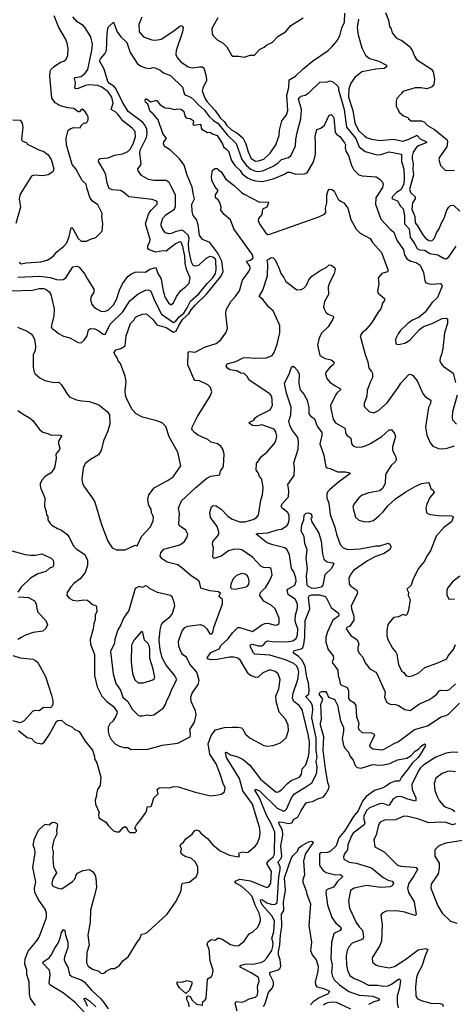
# Model space of a CAD drawing. Extents: x 1933546 to 2138868, y 524910 to 667279.
# Tile 176 of 256: x 1997231 to 2001422, y 601798 to 611280. Entities that reach past the tile are written whole.
import ezdxf

# ---------------------------------------------------------------- set-up
doc = ezdxf.new("R2010")
doc.units = 0

msp = doc.modelspace()

# ---------------------------------------------------------------- linework, layer by layer
at = {"layer": '0CON10XD'}
for points in [[(1997215, 608800.6), (1997425, 608810.8), (1997525, 608796.2), (1997585, 608776.7), (1997615.3, 608775.3), (1997650.7, 608779.3), (1997676.9, 608795), (1997745, 608898.8), (1997785, 608908), (1997805, 608897.5), (1997860.2, 608830.2), (1997885, 608780), (1997945.8, 608685), (1997946.7, 608655), (1997921.5, 608615), (1997913.8, 608586.2), (1997922.8, 608545), (1997946.1, 608515), (1997972.1, 608495), (1998015, 608473.6), (1998045, 608468.5), (1998085, 608482.7), (1998136.7, 608535), (1998165, 608585.8), (1998195.4, 608675), (1998224.3, 608735.7), (1998275, 608805.5), (1998314.3, 608835.7), (1998355, 608851.2), (1998445, 608850), (1998485, 608877.5), (1998545, 608894.2), (1998562.9, 608835), (1998596.4, 608785), (1998601.2, 608741.2), (1998616.7, 608655), (1998635, 608606), (1998665, 608554), (1998685, 608536.7), (1998695, 608536.7), (1998715.7, 608554.3), (1998744.2, 608615), (1998786.6, 608673.4), (1998835, 608710.8), (1998865, 608744), (1998876.9, 608795), (1998839.6, 608875), (1998827.8, 608935), (1998825, 609001.4), (1998805, 609095.8), (1998787.6, 609137.6), (1998775, 609139.4), (1998735, 609121.6), (1998645, 609051.2), (1998614.2, 609054.2), (1998545, 609042.9), (1998478.8, 609065), (1998468.1, 609075), (1998467.3, 609105), (1998487.8, 609142.2), (1998491.1, 609165), (1998445.2, 609315.2), (1998472.3, 609407.7), (1998495, 609442.3), (1998556.4, 609505), (1998556.4, 609525), (1998545, 609536.5), (1998508.1, 609548.1), (1998285, 609573.3), (1998236.2, 609616.2), (1998205, 609633.9), (1998122.9, 609642.9), (1998094.7, 609654.7), (1998075, 609706.7), (1998061.8, 609785), (1998041.1, 609835), (1997992.5, 609915), (1997994, 609935), (1998006.6, 609943.4), (1998085, 609951.2), (1998145, 609976.7), (1998225, 609990), (1998275, 610012.5), (1998297.5, 610032.5), (1998325.6, 610084.4), (1998348.2, 610151.8), (1998343.7, 610205), (1998317.2, 610237.2), (1998227.6, 610307.6), (1998179.3, 610370.7), (1998159.3, 610389.3), (1998112.7, 610415), (1998131.6, 610475), (1998120.6, 610535), (1998084.8, 610585), (1998025, 610630.6), (1997985, 610647.3), (1997895, 610651.9), (1997865, 610645.7), (1997795, 610616.6), (1997772.5, 610615), (1997762, 610622), (1997768.2, 610675), (1997760.6, 610715), (1997765, 610723.8), (1997825.5, 610734.5), (1997863.9, 610766.1), (1997888.4, 610801.6), (1997927.2, 610985), (1997932.5, 611045), (1997916.4, 611115), (1997862.9, 611202.9), (1997843.5, 611223.5), (1997785, 611261.1), (1997745, 611308.6)], [(1997225.6, 608945.6), (1997235, 608932), (1997245, 608928.6), (1997295, 608939.4), (1997435, 608949.1), (1997495, 608965.7), (1997530, 608985), (1997556.7, 609005), (1997591.2, 609045), (1997655, 609096.2), (1997685, 609132.5), (1997707.1, 609192.9), (1997726.7, 609275), (1997735, 609278.6), (1997745, 609270.8), (1997795, 609172.5), (1997825, 609146.7), (1997875, 609147.5), (1997915, 609167.5), (1997967, 609183), (1998027, 609243), (1998032.5, 609315), (1998022.5, 609385), (1998027.5, 609415), (1997985, 609497.5), (1997934.1, 609534.1), (1997910.3, 609560.3), (1997880.7, 609650.7), (1997872.5, 609695), (1997835, 609732.5), (1997773.6, 609843.6), (1997737.5, 609885), (1997684.1, 610074.1), (1997678.3, 610138.3), (1997700, 610215), (1997725, 610233.3), (1997753, 610243), (1997815, 610240), (1997825, 610260), (1997852.5, 610287.5), (1997865, 610282.5), (1997879.3, 610290.7), (1997892.5, 610315), (1997892.5, 610345), (1997883.3, 610363.3), (1997859.3, 610399.3), (1997835, 610417.5), (1997823.6, 610416.4), (1997807, 610393), (1997795, 610392.5), (1997755, 610426.7), (1997695, 610430), (1997625, 610450), (1997575, 610480), (1997540.6, 610525), (1997521.1, 610735), (1997526, 610785), (1997536.2, 610805), (1997565, 610830.8), (1997625, 610871.4), (1997658.6, 610881.4), (1997678.8, 610901.2), (1997696.2, 610935), (1997698.8, 611005), (1997690, 611055), (1997673.3, 611095), (1997610, 611205), (1997565, 611317.5)], [(1998409.5, 611305), (1998379.5, 611235), (1998384, 611165), (1998425, 611116.7), (1998506.7, 611086.7), (1998545, 611082.5), (1998595, 611093.5), (1998717.8, 611172.2), (1998775, 611217.1), (1998795, 611223.3), (1998799.5, 611219.5), (1998806.5, 611206.5), (1998800, 611165), (1998740.5, 610985), (1998737.8, 610945), (1998751.5, 610915), (1998784.5, 610875), (1998855, 610825.5), (1998895, 610816.2), (1998966.3, 610826.3), (1998995.4, 610825.4), (1999008.3, 610818.3), (1999030, 610735), (1999033.8, 610695), (1998998.1, 610621.9), (1998992.5, 610595), (1999015.7, 610525), (1999040.7, 610490.7), (1999116.1, 610406.1), (1999164.6, 610334.6), (1999206, 610296), (1999226, 610265), (1999275, 610220.6), (1999325, 610191), (1999381.6, 610141.6), (1999411.4, 610085), (1999435, 610007.5), (1999465, 609944.4), (1999505, 609919.4), (1999535, 609920.6), (1999585, 609937.5), (1999648, 609995), (1999700, 610075), (1999735, 610164.2), (1999738.2, 610215), (1999758.9, 610305), (1999802.9, 610365), (1999816.5, 610405), (1999805.8, 610555), (1999826.3, 610626.3), (1999830.3, 610699.7), (1999892.5, 610735), (1999965, 610807.8), (2000055, 610880.6), (2000205, 610982.2), (2000245, 611021.1), (2000289.1, 611075), (2000316.9, 611125), (2000338, 611202), (2000362.7, 611255), (2000366.1, 611343.9)], [(1999142.3, 611297.7), (1999083, 611197), (1999087.5, 611145), (1999100.7, 611120.7), (1999135, 611087.5), (1999195, 611053.3), (1999228.3, 611018.3), (1999275, 610940), (1999288.3, 610928.3), (1999345, 610930), (1999395, 610920), (1999455, 610940), (1999495, 610940), (1999545, 610992.5), (1999590, 611015), (1999610, 611035), (1999670, 611065), (1999725, 611122.5), (1999795, 611162.5), (1999847, 611223), (1999965, 611297.5)], [(2000499.2, 611285), (2000486.4, 611205), (2000494, 611135), (2000530.8, 611010.8), (2000565, 610940), (2000605, 610906), (2000695, 610880), (2000767, 610843), (2000766.7, 610825), (2000745, 610811.5), (2000665, 610804.7), (2000530.6, 610779.4), (2000462.5, 610725), (2000425, 610669.2), (2000405.7, 610614.3), (2000400.5, 610535), (2000442.9, 610405), (2000464.1, 610285.9), (2000481.6, 610245), (2000501.2, 610211.2), (2000555, 610160.9), (2000576.6, 610146.6), (2000625, 610131.3), (2000705, 610117.1), (2000835, 610131.2), (2000925, 610110.6), (2000985, 610131), (2001056.6, 610166.6), (2001065, 610165.4), (2001093, 610133), (2001152.9, 610105), (2001148.9, 610095), (2001135, 610086.8), (2001081.8, 610068.2), (2001057.8, 610052.2), (2001025.7, 610005), (2001014.8, 609965), (2001015, 609940), (2001026.4, 609896.4), (2001022.8, 609837.2), (2001027.2, 609785), (2000989.7, 609645), (2001002.9, 609612.9), (2001045.2, 609575), (2001043.6, 609555), (2001018.8, 609515), (2001014, 609455), (2001042.1, 609385), (2001043.7, 609323.7), (2001066.9, 609295), (2001117.9, 609207.9), (2001145, 609176.2), (2001175, 609154.7), (2001205, 609150), (2001231.1, 609175), (2001250.9, 609229.1), (2001276.9, 609265), (2001300, 609325), (2001325, 609368), (2001349.3, 609445), (2001365, 609471.1), (2001385, 609489.4), (2001415, 609495.7), (2001475.5, 609435)], [(2000758.3, 611348.3), (2000787.5, 611275), (2000797.5, 611215), (2000811.7, 611191.7), (2000823, 611153), (2000865, 611102.5), (2000915, 611080), (2000987, 611027), (2001017, 610987), (2001038.3, 610928.3), (2001058.3, 610898.3), (2001201.2, 610805), (2001217, 610777), (2001231.7, 610708.3), (2001223.8, 610655), (2001205.8, 610634.2), (2001185, 610623.8), (2001155, 610614), (2001103.6, 610623.6), (2001045, 610623.3), (2000925, 610590), (2000910, 610565), (2000868.3, 610521.7), (2000860, 610495), (2000860, 610445), (2000868.3, 610438.3), (2000890, 610390), (2000933, 610353), (2000975, 610340), (2000980, 610325), (2001006.4, 610306.4), (2001105, 610306.7), (2001135.8, 610295), (2001165, 610260.8), (2001231.8, 610221.8), (2001354.6, 610124.6), (2001357.4, 610102.6), (2001348.6, 610055), (2001280, 609955), (2001272.5, 609935), (2001290, 609875), (2001335, 609832.5), (2001345, 609827.5), (2001425, 609830)], [(1997145, 608669.3), (1997355, 608676.5), (1997418.1, 608691.9), (1997461.1, 608691.1), (1997485, 608684.2), (1997515, 608660), (1997530.8, 608635), (1997564.5, 608495), (1997560, 608425), (1997536.7, 608325), (1997543.6, 608303.6), (1997565, 608292.5), (1997605, 608257.5), (1997655, 608233.3), (1997715, 608216.7), (1997795, 608170), (1997825, 608167.5), (1997853.3, 608195), (1997883.8, 608235), (1997895, 608292.5), (1997915, 608306.2), (1997955, 608302.5), (1997995, 608282.5), (1998035, 608250.8), (1998055, 608249.2), (1998105, 608347.1), (1998225, 608467.5), (1998295, 608573.1), (1998375, 608640), (1998445.6, 608674.4), (1998475, 608679.4), (1998495, 608665.6), (1998531.2, 608575), (1998599.6, 608445), (1998715, 608365.2), (1998735, 608373.1), (1998770.4, 608419.6), (1998813.9, 608455), (1998848, 608505), (1998879.5, 608570.5), (1998958.3, 608641.7), (1999039.4, 608740.6), (1999094.9, 608795.1), (1999121, 608835), (1999127.5, 608875), (1999122.2, 608962.2), (1999115, 608976.8), (1999095, 608993.9), (1999065, 608998.1), (1999022.6, 608977.4), (1998955, 608913.7), (1998925, 608907.5), (1998905, 608913.8), (1998887.5, 608945), (1998863.8, 609065), (1998860.8, 609125), (1998866, 609175), (1998855.7, 609205.7), (1998813.8, 609243.8), (1998795, 609252.5), (1998732.1, 609237.9), (1998695, 609220.9), (1998668.3, 609218.3), (1998637, 609227), (1998610.7, 609260.7), (1998595.6, 609295), (1998594.4, 609315), (1998612.1, 609367.9), (1998645, 609404.4), (1998724, 609455), (1998734.2, 609484.2), (1998732.5, 609595), (1998693.6, 609673.6), (1998672.4, 609712.4), (1998645, 609732.5), (1998525, 609730.8), (1998475, 609740), (1998405, 609780), (1998373.8, 609825), (1998370, 609845), (1998395.4, 609874.6), (1998403.7, 609896.3), (1998390.9, 609995), (1998393.6, 610025), (1998452.9, 610147.1), (1998459.5, 610185), (1998456.8, 610225), (1998437.2, 610267.2), (1998414.4, 610294.4), (1998276, 610396), (1998223.9, 610485), (1998159.1, 610619.1), (1998139.2, 610639.2), (1998097.5, 610665), (1998081.6, 610685), (1998045, 610803.3), (1998001.9, 610885), (1998009.2, 610905), (1998051.7, 610951.7), (1998067.5, 610985), (1998073.6, 611146.4), (1998083, 611197), (1998088.8, 611211.2), (1998135, 611257.5), (1998171.4, 611165), (1998205.5, 611115.5), (1998265, 611060), (1998295.3, 610965.3), (1998366.4, 610856.4), (1998401.7, 610831.7), (1998445, 610816), (1998485, 610811.2), (1998515, 610821.2), (1998537.3, 610817.3), (1998587.5, 610795), (1998619.3, 610769.3), (1998685, 610742.5), (1998800.7, 610630.7), (1998819.9, 610559.9), (1998885, 610530.4), (1998915, 610506.1), (1998953.2, 610463.2), (1999015, 610408.9), (1999059.6, 610349.6), (1999099, 610309), (1999140.9, 610285), (1999231.1, 610171.1), (1999319.3, 610089.3), (1999374.4, 609935), (1999419.1, 609875), (1999461.2, 609841.2), (1999495, 609823.5), (1999525, 609819.4), (1999575, 609826.2), (1999675, 609870), (1999725, 609902), (1999755, 609933.2), (1999825, 609954.5), (1999849.1, 609975), (1999892.5, 610065), (1999894.4, 610125), (1999905.4, 610194.6), (1999943.3, 610325), (1999950, 610415), (1999920.5, 610515), (1999932.5, 610535), (1999955, 610545.6), (1999985.4, 610554.6), (2000021.5, 610578.5), (2000125, 610678.5), (2000195, 610680.9), (2000225, 610690), (2000258.8, 610678.8), (2000299.4, 610639.4), (2000305.7, 610625.7), (2000306.8, 610605), (2000361.7, 610415), (2000382.5, 610245), (2000471.3, 610135), (2000505.4, 610055), (2000562, 610012), (2000675, 609980), (2000715, 609982.5), (2000795, 610007.3), (2000913.3, 609985), (2000912.2, 609915), (2000935.4, 609845), (2000939.7, 609750.3), (2000935.3, 609695), (2000906.8, 609643.2), (2000865, 609617.5), (2000825, 609577.5), (2000820, 609565), (2000826, 609555), (2000874.5, 609534.5), (2000904.2, 609485), (2000927.9, 609457.9), (2000941.2, 609391.2), (2000941, 609315), (2000987.3, 609265), (2000995, 609185.8), (2001039.8, 609125), (2001065, 609076.2), (2001085, 609065.3), (2001135, 609060.5), (2001185, 609027.6), (2001264.6, 609014.6), (2001325, 608982), (2001345, 608978), (2001370.8, 608995), (2001440.9, 609099.1)], [(1997830.2, 607610.2), (1997905, 607603.1), (1997995, 607570.8), (1998075, 607508), (1998098.6, 607475), (1998100.6, 607385), (1998078.8, 607311.2), (1998041.1, 607225), (1998017.9, 607132.1), (1997990.2, 607089.8), (1997915.5, 607044.5), (1997864.2, 607005), (1997845, 606960), (1997831.2, 606855), (1997838.8, 606815), (1997855, 606777.5), (1997935, 606673.3), (1997957.5, 606635), (1998017.9, 606427.9), (1998078.6, 606265), (1998124.6, 606194.6), (1998165, 606176), (1998250, 606175), (1998345, 606220), (1998365, 606212.5), (1998407.4, 606302.6), (1998491.5, 606395), (1998517.8, 606455), (1998521.1, 606485), (1998516.5, 606505), (1998502.5, 606532.5), (1998498.8, 606565), (1998478.9, 606595), (1998473.5, 606615), (1998467, 606663), (1998475.6, 606705), (1998527, 606773), (1998663.8, 606845), (1998712.1, 606877.9), (1998784.2, 606985), (1998757.5, 607115), (1998672.1, 607262.1), (1998641.2, 607361.2), (1998605, 607396.7), (1998555, 607416), (1998415, 607451.9), (1998354.6, 607484.6), (1998314.6, 607524.6), (1998265.7, 607625), (1998252.5, 607665), (1998248.2, 607705), (1998257.4, 607792.6), (1998247.1, 607847.1), (1998205, 607970), (1998181.4, 607995), (1998169.8, 608029.8), (1998147.4, 608057.4), (1998143.9, 608076.1), (1998158.9, 608101.1), (1998205.6, 608114.4), (1998249.2, 608140.8), (1998259.5, 608235), (1998299.1, 608355), (1998335, 608391.1), (1998348.9, 608415), (1998365, 608426.1), (1998415, 608444.5), (1998455, 608447.5), (1998515, 608393.3), (1998555, 608340.9), (1998645, 608317.4), (1998687.7, 608287.7), (1998715, 608272.1), (1998740.8, 608279.2), (1998765, 608336.3), (1998804.8, 608395), (1998861.1, 608448.9), (1998885, 608485.9), (1998925, 608529.5), (1999032.9, 608637.1), (1999171.6, 608808.4), (1999192.6, 608855), (1999182.1, 608955), (1999142.7, 609032.7), (1999066, 609135), (1998995, 609162.5), (1998965, 609205.8), (1998950.9, 609305), (1998936.4, 609355), (1998905.6, 609395), (1998894.6, 609434.6), (1998891.2, 609505), (1998915.9, 609555), (1998906.1, 609595), (1998896.2, 609666.2), (1998845, 609783.8), (1998818.8, 609878.8), (1998771.1, 609941.1), (1998685, 610023.3), (1998635, 610055.7), (1998625, 610069.2), (1998618.2, 610085), (1998620.4, 610105), (1998645.7, 610135), (1998612.5, 610185), (1998566.1, 610315), (1998517.5, 610375), (1998490.5, 610395), (1998468.1, 610468.1), (1998446.2, 610485), (1998441.4, 610505), (1998445, 610516.7), (1998455, 610517.5), (1998495, 610488.6), (1998545, 610503.1), (1998555, 610500.8), (1998585, 610462), (1998635, 610430.8), (1998675, 610429.4), (1998724.4, 610414.4), (1998755, 610421.7), (1998787.4, 610417.4), (1998813.1, 610395), (1998822.5, 610355), (1998835, 610337.3), (1998845, 610330.9), (1998875, 610328.8), (1998905, 610309.2), (1998908.6, 610295), (1998900, 610275), (1998913.6, 610263.6), (1998972.7, 610272.7), (1998978.6, 610265), (1998981.1, 610235), (1998989.2, 610225), (1999043.3, 610195), (1999065, 610197.1), (1999090, 610180), (1999135, 610164.2), (1999185.6, 610085), (1999195.2, 610055.2), (1999225.5, 610035), (1999245, 610013.3), (1999272.4, 609925), (1999306.3, 609875), (1999357.3, 609827.3), (1999377.1, 609795), (1999427, 609757), (1999460.3, 609740.3), (1999505, 609728.1), (1999572.5, 609722.5), (1999675, 609748.6), (1999785, 609793.3), (1999815, 609811.4), (1999835, 609811.4), (1999895, 609792.9), (1999975, 609795.8), (2000005, 609806.2), (2000060, 609905), (2000076.5, 609955), (2000082.5, 609985), (2000084.3, 610095), (2000080, 610155), (2000095, 610223.3), (2000135, 610235.8), (2000169.2, 610265), (2000215, 610360), (2000235, 610366.7), (2000255, 610348.8), (2000260.8, 610335), (2000274, 610195), (2000289.5, 610175), (2000317.7, 610155), (2000364.1, 610095), (2000371.5, 610075), (2000369.1, 610045), (2000375.5, 610015), (2000401.3, 609971.3), (2000431.5, 609875), (2000453.6, 609833.6), (2000500, 609785), (2000535, 609775.5), (2000668.3, 609768.3), (2000705, 609743.8), (2000729.2, 609715), (2000735.6, 609695), (2000731.2, 609665), (2000665.5, 609565), (2000661.1, 609505), (2000715, 609360), (2000805, 609261.5), (2000837.5, 609235), (2000868, 609158), (2000932.9, 609065), (2000941.5, 609015), (2000965, 608978.1), (2001003.2, 608953.2), (2001055, 608941.1), (2001093.3, 608915), (2001123.5, 608845), (2001137.3, 608767.3), (2001148.8, 608745), (2001195, 608733.1), (2001285, 608740), (2001296.2, 608735), (2001306, 608715), (2001261.4, 608605), (2001205, 608552.9), (2001141.4, 608465), (2001083.8, 608415), (2001020, 608385), (2000975, 608356), (2000902.4, 608287.6), (2000879.2, 608255), (2000854.2, 608205), (2000857.5, 608157.5), (2000885, 608151.2), (2000945, 608166), (2000993.3, 608193.3), (2001085, 608295.7), (2001125, 608324.3), (2001207.5, 608355), (2001305, 608402.5), (2001345, 608405.7), (2001355, 608400), (2001356.4, 608353.6), (2001326, 608265), (2001311.9, 608115), (2001299.4, 608055), (2001285.5, 608024.5), (2001283.3, 607995), (2001294.5, 607964.5), (2001315, 607942), (2001410, 607875), (2001432.2, 607785)], [(1997167, 610317), (1997235, 610311.2), (1997257.1, 610285), (1997262.9, 610245), (1997247.5, 610125), (1997255, 610113.3), (1997300, 610095), (1997305, 610082.5), (1997345, 610063.3), (1997415, 610026.2), (1997465, 610010), (1997507.6, 609977.6), (1997536, 609935), (1997562, 609845), (1997551.2, 609815), (1997505, 609785.8), (1997455, 609777.5), (1997368.3, 609781.7), (1997345, 609773.3), (1997235, 609600), (1997226.2, 609555), (1997238.8, 609475), (1997195, 609316.2)], [(1999072.5, 607737.5), (1999046.7, 607765), (1998965, 607802.5), (1998925, 607805.5), (1998910.6, 607820.6), (1998851.8, 607955), (1998856, 608075), (1998865, 608084), (1998925, 608079.5), (1999015, 608125.5), (1999125, 608161.9), (1999167.5, 608195), (1999219.2, 608265), (1999234.2, 608305), (1999219.5, 608445), (1999223.3, 608485), (1999268.1, 608565), (1999309.7, 608610.3), (1999351.1, 608668.9), (1999379.5, 608770.5), (1999441.5, 608855), (1999453.1, 608885), (1999450.3, 608910.3), (1999426.7, 608935), (1999420, 608955), (1999456.9, 608963.1), (1999482.1, 608987.9), (1999476.8, 609015), (1999297.3, 609267.3), (1999265, 609354.2), (1999203.7, 609403.7), (1999172.5, 609445), (1999172.9, 609475), (1999160.3, 609520.3), (1999146.2, 609545), (1999120, 609565), (1999120.8, 609595), (1999144, 609635), (1999113.6, 609673.6), (1999083.3, 609735), (1999080.9, 609769.1), (1999090, 609830), (1999115, 609846.7), (1999135, 609846.2), (1999145, 609838.8), (1999175, 609814), (1999218, 609745), (1999298.6, 609685), (1999371.2, 609615), (1999395, 609600.8), (1999545, 609524), (1999627.5, 609525), (1999630, 609515), (1999613.3, 609475), (1999573.5, 609456.5), (1999565.3, 609405), (1999535, 609366.8), (1999531.9, 609345), (1999543.9, 609315), (1999605, 609222.9), (1999625, 609212.2), (1999645, 609215.5), (2000115, 609381.3), (2000171.9, 609408.1), (2000182.9, 609425), (2000180.8, 609465), (2000192.3, 609515), (2000194.4, 609595), (2000204.3, 609635), (2000215, 609648.8), (2000245, 609646.2), (2000265, 609630), (2000301.7, 609551.7), (2000325, 609532), (2000357.1, 609517.1), (2000395, 609466.2), (2000425.8, 609355), (2000474.5, 609264.5), (2000515, 609223.8), (2000612, 609172), (2000633.1, 609133.1), (2000718.5, 609038.5), (2000783.8, 608865), (2000776.8, 608853.2), (2000723.3, 608835), (2000686.7, 608795), (2000693.8, 608735), (2000680, 608665), (2000688.8, 608645), (2000750, 608595), (2000748.8, 608575), (2000734.4, 608555.6), (2000713.8, 608495), (2000687.1, 608462.9), (2000626.7, 608365), (2000565, 608289.2), (2000532.5, 608265), (2000516, 608235), (2000561.5, 608055), (2000588.9, 607985), (2000598.8, 607925), (2000625, 607893.3), (2000633, 607873), (2000632.5, 607835), (2000612.7, 607797.3), (2000596, 607746), (2000582.7, 607712.7), (2000580, 607655), (2000553.9, 607583.9), (2000554, 607555), (2000605, 607504), (2000635, 607496), (2000651.2, 607498.8), (2000690, 607515), (2000775, 607590.8), (2000881.7, 607738.3), (2000905, 607781.2), (2000985, 607862.5), (2000995, 607866.7), (2001023, 607853), (2001065, 607803.3), (2001122.7, 607672.7), (2001145, 607646.7), (2001196, 607615), (2001193.1, 607585), (2001174.4, 607545), (2001145.7, 607355), (2001157.7, 607277.7), (2001188, 607205), (2001214.3, 607174.3), (2001270.3, 607150.3), (2001313, 607147), (2001354, 607154), (2001423.3, 607176.7)], [(1999625, 605846.9), (1999647.5, 605885), (1999665.8, 605935), (1999655, 605992.5), (1999645, 606000), (1999585.6, 606004.4), (1999561.4, 606015), (1999475.7, 606105), (1999373.8, 606175), (1999342.4, 606182.4), (1999290.9, 606179.1), (1999245.4, 606164.6), (1999175, 606114.4), (1999115, 606094), (1999102.5, 606095), (1999094.3, 606104.3), (1999100, 606195), (1999091.4, 606225), (1999093.1, 606255), (1999139.4, 606305), (1999150.6, 606325), (1999153.1, 606345), (1999135, 606400), (1999072.9, 606485), (1999065.9, 606534.1), (1999080.5, 606589.5), (1999097, 606603), (1999125, 606598), (1999175, 606565.8), (1999238.9, 606498.9), (1999281.3, 606471.3), (1999353.3, 606445), (1999402.7, 606442.7), (1999483.8, 606466.2), (1999515.3, 606484.7), (1999532.9, 606507.1), (1999556.2, 606653.8), (1999573.1, 606705), (1999578.5, 606775), (1999565.6, 606855), (1999545, 606880), (1999533.9, 606913.9), (1999513.2, 606943.2), (1999514.4, 607005), (1999563.8, 607075), (1999613.8, 607115), (1999685.4, 607194.6), (1999701.4, 607225), (1999711.4, 607265), (1999702.1, 607312.1), (1999685, 607335.6), (1999565, 607377.8), (1999525, 607368.8), (1999475, 607370.8), (1999443.3, 607395), (1999446.7, 607405), (1999485, 607420), (1999505, 607448), (1999525, 607462.5), (1999647.4, 607522.6), (1999668.6, 607565), (1999662.5, 607652.5), (1999645, 607678.6), (1999445, 607810), (1999424.2, 607845), (1999395, 607874.2), (1999365, 607877.5), (1999325, 607898.6), (1999259.1, 607909.1), (1999235, 607923.3), (1999221.2, 607945), (1999232.5, 607965), (1999315, 607990), (1999385, 608022.5), (1999415, 608028.2), (1999505, 608021.5), (1999610, 608025), (1999665, 608046.7), (1999686.2, 608075), (1999714.2, 608155), (1999740, 608265), (1999738.9, 608335), (1999675, 608476.7), (1999633, 608513), (1999575, 608584.2), (1999540, 608615), (1999574.7, 608675.3), (1999621.8, 608815), (1999624.5, 608924.5), (1999618.8, 608965), (1999655, 608990), (1999675, 608988), (1999695, 608966.2), (1999734.4, 608885), (1999748.6, 608835), (1999777.6, 608797.6), (1999797.7, 608757.7), (1999905, 608678.8), (1999945, 608680.8), (1999971.2, 608695), (1999997.6, 608722.4), (2000019.2, 608775), (2000050, 608810), (2000135, 608868), (2000185, 608893.8), (2000215, 608920), (2000235, 608917.5), (2000269.3, 608889.3), (2000273.3, 608875), (2000262.9, 608835), (2000214.5, 608735.5), (2000207.1, 608705), (2000208.6, 608635), (2000170.8, 608565), (2000162, 608515), (2000166.2, 608495), (2000183.8, 608465), (2000205.8, 608445.8), (2000253.3, 608425), (2000257.1, 608412.9), (2000251.4, 608395), (2000205, 608322.9), (2000143.6, 608265), (2000118.9, 608215), (2000102.9, 608145), (2000126.2, 608045), (2000176.4, 608016.4), (2000235, 608004.2), (2000260, 607985), (2000263.3, 607975), (2000255, 607956.7), (2000225, 607934), (2000182.5, 607885), (2000180, 607865), (2000194.3, 607825), (2000220.9, 607790.9), (2000273, 607753), (2000326.2, 607725), (2000326.2, 607715), (2000290, 607685), (2000275, 607663.8), (2000229.5, 607565), (2000230, 607535), (2000254.6, 607434.6), (2000275, 607398.1), (2000365.4, 607345.4), (2000376.2, 607295), (2000385, 607280), (2000422.3, 607252.3), (2000429.2, 607235), (2000430, 607195), (2000446.1, 607176.1), (2000475, 607164.2), (2000535, 607166.9), (2000565, 607175.6), (2000615, 607200), (2000722.7, 607267.3), (2000795, 607330.8), (2000821.2, 607331.2), (2000846, 607295), (2000854.2, 607265), (2000826.2, 607165), (2000826.2, 607135), (2000855, 607072.5), (2000860.8, 607045), (2000854, 607025), (2000813.2, 606986.8), (2000766.1, 606913.9), (2000758.8, 606895), (2000756.4, 606813.6), (2000730, 606765), (2000705, 606743.8), (2000598, 606722), (2000535, 606701.2), (2000501.2, 606675), (2000454, 606615), (2000444.2, 606585), (2000470.7, 606490.7), (2000500.3, 606460.3), (2000545, 606446), (2000595, 606444.3), (2000641.7, 606458.3), (2000695, 606501.2), (2000735, 606541.2), (2000780.3, 606599.7), (2000855, 606666.7), (2000955, 606734.2), (2001045, 606784.2), (2001105, 606811.9), (2001171.7, 606821.7), (2001180, 606815), (2001196.4, 606766.4), (2001218.3, 606748.3), (2001226.4, 606726.4), (2001185, 606677.5), (2001158, 606615), (2001146.2, 606575), (2001152.5, 606535), (2001165, 606523.3), (2001194.1, 606514.1), (2001265, 606504.2), (2001395, 606501.2), (2001406.4, 606496.4), (2001412.5, 606485), (2001395, 606444.2), (2001320.9, 606389.1), (2001245.7, 606305), (2001193.8, 606165), (2001156.3, 606113.7), (2001134.5, 606065.5), (2001078.1, 605995), (2001024.3, 605895), (2001006, 605835), (2000965, 605796.7), (2000979.2, 605765), (2000978.6, 605735), (2000996.9, 605695), (2000982, 605595), (2000968, 605555), (2000955, 605542), (2000925, 605553.3), (2000885, 605530), (2000835, 605524), (2000782.5, 605455), (2000771.4, 605395), (2000771.9, 605345), (2000784.4, 605305), (2000825, 605226.7), (2000858.8, 605188.8), (2000868.3, 605168.3), (2000885, 605066.7), (2000915, 605007.5), (2000935, 604992.5), (2000953.3, 604965), (2000985, 604953.8), (2001025, 604963.8), (2001079.7, 604990.3), (2001138.7, 605041.3), (2001262.5, 605085), (2001350, 605125), (2001363.3, 605155), (2001414, 605215), (2001435, 605262)], [(1997210.5, 608320.5), (1997305, 608280.5), (1997343.1, 608255), (1997355, 608240), (1997374, 608204), (1997382.8, 608135), (1997379.3, 608095), (1997362.9, 608052.9), (1997362.4, 607932.4), (1997368.6, 607895), (1997380.7, 607870.7), (1997425, 607830.8), (1997474.5, 607804.5), (1997565, 607786.2), (1997608.3, 607788.3), (1997634.3, 607764.3), (1997691.3, 607671.3), (1997715, 607646), (1997778.3, 607618.3), (1997830.2, 607610.2)], [(1999850.4, 607549.6), (1999805, 607682), (1999783.3, 607775), (1999832, 607875), (1999852.5, 607935), (1999865, 607942.5), (1999880, 607935), (1999907.5, 607905), (1999925, 607870), (1999924.2, 607775), (1999937.5, 607715), (1999970.8, 607675), (2000004.2, 607615), (2000019.2, 607545), (2000020.6, 607485), (2000035.4, 607465.4), (2000075.6, 607435), (2000100.4, 607365), (2000143.9, 607303.9), (2000144.6, 607275), (2000124, 607194), (2000165.5, 607085), (2000181.9, 606975), (2000195, 606962.9), (2000226.4, 606956.4), (2000295, 606926.8), (2000373.9, 606926.1), (2000413.3, 606915), (2000414, 606905), (2000305, 606826.9), (2000221.4, 606755), (2000202.5, 606735), (2000194.4, 606715), (2000194.5, 606675), (2000211.1, 606625), (2000225.6, 606515), (2000271.7, 606391.7), (2000284.7, 606324.7), (2000322.9, 606225), (2000352, 606195), (2000395, 606177.9), (2000515, 606184.7), (2000665, 606212.1), (2000705, 606211.8), (2000785, 606240), (2000799.3, 606229.3), (2000812.5, 606205), (2000796.7, 606175), (2000745, 606137.8), (2000655, 606107.3), (2000585, 606070), (2000535, 606032.3), (2000450.8, 605975), (2000429.3, 605950.7), (2000404.4, 605905), (2000408, 605845), (2000426, 605825), (2000482, 605785), (2000488.6, 605755), (2000426.8, 605635), (2000430.3, 605605), (2000454.4, 605535), (2000453.4, 605496.6), (2000415, 605438), (2000384.3, 605425.7), (2000378.8, 605415), (2000425, 605350), (2000475, 605315.7), (2000493.1, 605295), (2000501.9, 605265), (2000490.6, 605235), (2000493.1, 605205), (2000507.5, 605177.5), (2000540.3, 605140.3), (2000562.5, 605085), (2000608.8, 605028.8), (2000665, 604995.8), (2000675, 604983.8), (2000754.2, 604805), (2000748, 604755), (2000773.1, 604703.1), (2000805, 604688.1), (2000854.4, 604685.6), (2000885, 604676.7), (2000945, 604637.1), (2000995, 604627.5), (2001088, 604692), (2001175, 604728.6), (2001216, 604754), (2001254.2, 604785), (2001275, 604815.7), (2001295, 604822.5), (2001348.8, 604821.2), (2001375, 604829.2), (2001432.7, 604885)], [(1997215, 607517.1), (1997265, 607480.6), (1997326.6, 607446.6), (1997359.1, 607419.1), (1997422.3, 607332.3), (1997455, 607306.7), (1997504.1, 607294.1), (1997535, 607278.8), (1997602.7, 607282.7), (1997637.5, 607275), (1997604.2, 607215), (1997619.4, 607155), (1997612.9, 607135), (1997581.4, 607095), (1997582.5, 607055), (1997565.8, 606965), (1997535, 606916.2), (1997497.8, 606892.2), (1997475, 606878.8), (1997449.7, 606850.3), (1997430, 606815), (1997428, 606795), (1997434.2, 606764.2), (1997473.8, 606675), (1997471.2, 606591.2), (1997488, 606545), (1997491.2, 606511.2), (1997503.8, 606495), (1997502.5, 606465), (1997525, 606428.8), (1997542.8, 606412.8), (1997595, 606379.2), (1997634.6, 606364.6), (1997685.4, 606325.4), (1997707.1, 606295), (1997745.8, 606215), (1997775, 606185.8), (1997859.7, 606129.7), (1997884.3, 606075), (1997884.3, 606025), (1997862.9, 605955), (1997815, 605894.2), (1997755, 605849.2), (1997725, 605818.8), (1997688.8, 605765), (1997687.7, 605737.7), (1997708.3, 605708.3), (1997745, 605690), (1997785, 605684), (1997846.1, 605693.9), (1997885, 605690), (1997935, 605646.7), (1997965, 605640), (1997971.2, 605625), (1997975, 605580), (1997958, 605545), (1997960, 605505), (1997945.8, 605465), (1997940.8, 605415), (1997912.6, 605312.6), (1997915.8, 605265), (1997952, 605165), (1997954.4, 604965), (1997979.2, 604855), (1998022.9, 604765), (1998072, 604715), (1998135.7, 604665), (1998170.5, 604615), (1998168.9, 604595), (1998155.6, 604565), (1998129.4, 604525), (1998102.3, 604497.7), (1998084.7, 604465.3), (1998084, 604424), (1998092.9, 604385), (1998115, 604347.1), (1998155, 604304.4), (1998195, 604282.9), (1998235, 604270.8), (1998275, 604270), (1998305, 604250.8), (1998466.1, 604256.1), (1998572.5, 604282.5), (1998605, 604293.8), (1998756.8, 604313.2), (1998875.8, 604375), (1998880, 604395), (1998871.4, 604445), (1998915.6, 604514.4), (1998932.9, 604585), (1998926.9, 604625), (1998886, 604715), (1998880.8, 604755), (1998895.8, 604795), (1998953.3, 604876.7), (1998960.8, 604915), (1998939.5, 604995), (1998871.1, 605075), (1998839.3, 605139.3), (1998804.5, 605164.5), (1998791.7, 605181.7), (1998767.5, 605245), (1998761.9, 605295), (1998799.4, 605395), (1998824.6, 605425.4), (1998851.3, 605438.7), (1998975, 605455.7), (1999010.7, 605440.7), (1999035.6, 605415), (1999064.7, 605364.7), (1999085, 605367.1), (1999095, 605380), (1999102.9, 605425), (1999188, 605655), (1999186.7, 605695), (1999152.5, 605725), (1999168.8, 605755), (1999148.7, 605768.7), (1999065, 605780), (1998977.5, 605805), (1998965.6, 605865), (1998955, 605880.6), (1998885, 605924.4), (1998798.8, 605998.8), (1998755, 606028.6), (1998654.6, 606054.6), (1998605, 606087.1), (1998587.5, 606115), (1998594, 606145), (1998620.6, 606179.4), (1998775, 606224.2), (1998818.5, 606251.5), (1998847.5, 606295), (1998852, 606325), (1998832, 606365), (1998791.9, 606391.9), (1998773.8, 606405), (1998766.2, 606425), (1998774, 606525), (1998762.5, 606575), (1998791.4, 606645), (1998929.2, 606775), (1999035, 606864.4), (1999075, 606882.9), (1999161.7, 606898.3), (1999166.7, 606935), (1999190, 606965), (1999195.9, 606984.1), (1999203.3, 607095), (1999190, 607145), (1999171.7, 607171.7), (1999137.5, 607195), (1999075, 607212), (1999045, 607237.5), (1998955, 607274.2), (1998915.6, 607305.6), (1998892.5, 607335), (1998893.4, 607356.6), (1998945, 607460), (1999068, 607655), (1999083.3, 607695), (1999072.5, 607737.5)], [(2001449.5, 607665), (2001405.7, 607505), (2001401.4, 607445), (2001405.8, 607425.8), (2001444, 607385)], [(1997385, 601787.5), (1997337.1, 601855), (1997327.1, 601895), (1997322.5, 602015), (1997300, 602085), (1997299.5, 602125), (1997280.4, 602185), (1997285.4, 602235), (1997312.1, 602307.9), (1997395, 602406.7), (1997420, 602445), (1997490.8, 602635), (1997490.6, 602675), (1997477.5, 602715), (1997410, 602810), (1997376.7, 602876.7), (1997374.6, 602915), (1997386.7, 602976.7), (1997357.9, 603115), (1997380.6, 603255), (1997377.5, 603287.5), (1997360, 603335), (1997375, 603390), (1997412.5, 603475), (1997478.3, 603531.7), (1997515, 603527.5), (1997541.7, 603548.3), (1997565, 603552.5), (1997589.3, 603539.3), (1997596.2, 603525), (1997586.2, 603475), (1997590, 603435), (1997561.7, 603378.3), (1997544.3, 603305), (1997555.6, 603265.6), (1997552.2, 603195), (1997558.6, 603125), (1997586, 603065), (1997550, 603005), (1997540.8, 602965), (1997546, 602945), (1997554.5, 602934.5), (1997582.6, 602922.6), (1997615, 602911.4), (1997639.5, 602910.5), (1997739.7, 602980.3), (1997765, 603010), (1997775.7, 603044.3), (1997789.5, 603060.5), (1997840, 603085), (1997906.2, 603096.2), (1997935, 603077.5), (1997955, 603047.5), (1997965.8, 603015), (1997972.3, 602922.3), (1997945.8, 602824.2), (1997913.6, 602705), (1997912.5, 602587.5), (1997887.1, 602465), (1997902.7, 602367.3), (1997880, 602295), (1997877, 602197), (1997893.3, 602165), (1997932.5, 602135), (1997995, 602116.7), (1998015, 602096.7), (1998036.2, 602093.8), (1998055, 602102.5), (1998065, 602117.5), (1998115, 602142.5), (1998145, 602142.5), (1998195, 602172.5), (1998225, 602217.5), (1998277.5, 602255), (1998363.3, 602395), (1998390.7, 602429.3), (1998405, 602472.5), (1998441.7, 602478.3), (1998465, 602493.3), (1998655, 602666.7), (1998735, 602780), (1998775, 602860), (1998790, 602895), (1998796.2, 602955), (1998803.3, 602965), (1998867.1, 602972.9), (1998932.5, 603025), (1998950, 603065), (1998948.3, 603118.3), (1998927.5, 603165), (1998883.8, 603203.8), (1998835, 603219.1), (1998793.3, 603243.3), (1998786.4, 603265), (1998791.1, 603295), (1998779.4, 603325), (1998785, 603340), (1998810.7, 603359.3), (1998835, 603390), (1998895, 603436), (1998919.4, 603470.6), (1998935, 603477.8), (1998958.5, 603468.5), (1998981.2, 603441.2), (1999043, 603393), (1999095, 603334), (1999165, 603275.8), (1999255, 603232.9), (1999340.7, 603219.3), (1999350, 603225), (1999343.8, 603245), (1999346.7, 603255), (1999385, 603267.5), (1999415, 603260.8), (1999435, 603264.2), (1999506.2, 603325), (1999525, 603350), (1999545.5, 603415), (1999549.2, 603455), (1999544.4, 603505), (1999526.2, 603555), (1999475, 603725.7), (1999384.4, 603855), (1999351.9, 603971.9), (1999224.6, 604175), (1999215, 604222.5), (1999225, 604226), (1999265, 604201.1), (1999335, 604179.5), (1999385, 604155.6), (1999449.2, 604099.2), (1999554.5, 603965), (1999705, 603839.4), (1999725, 603842.5), (1999755, 603861.9), (1999814.7, 603925.3), (1999848, 603952), (1999929.4, 603985), (1999949.1, 604015), (1999955.5, 604065), (1999990.4, 604105), (2000015.8, 604185), (2000023.8, 604225), (2000025.6, 604324.4), (2000014, 604395), (1999955, 604637.5), (1999925, 604675.5), (1999876.2, 604715), (1999860.9, 604745), (1999867.8, 604795), (1999914.5, 604925), (1999922.9, 604995), (1999917.3, 605025), (1999902.9, 605055), (1999875, 605080.9), (1999794, 605115), (1999645, 605161.2), (1999499.8, 605169.8), (1999485, 605182.2), (1999456.4, 605236.4), (1999454.4, 605255.6), (1999474.5, 605265.5), (1999535, 605248.8), (1999565, 605250.8), (1999585, 605262.1), (1999605, 605289.6), (1999623.3, 605296.7), (1999665, 605290.2), (1999805, 605289.2), (1999865, 605299.5), (1999898.4, 605321.6), (1999911.8, 605355), (1999912.5, 605415), (1999890.9, 605475), (1999886.8, 605505), (1999891.5, 605545), (1999911.2, 605615), (1999910.6, 605650.6), (1999891.5, 605695), (1999818.9, 605745), (1999809.2, 605785), (1999816, 605795), (1999885.6, 605835), (1999896.6, 605873.4), (1999893.3, 605905), (1999873.7, 605963.7), (1999850.9, 605995), (1999832.9, 606125), (1999810.8, 606175), (1999788.8, 606195), (1999672.7, 606222.7), (1999634.6, 606234.6), (1999609.6, 606249.6), (1999511.2, 606325), (1999527.8, 606332.2), (1999625, 606337.6), (1999715, 606368.2), (1999756.2, 606375), (1999808, 606405), (1999820, 606425), (1999829.3, 606460.7), (1999828.5, 606505), (1999817.5, 606535), (1999762.5, 606575), (1999751.9, 606595), (1999761.7, 606618.3), (1999821.9, 606685), (1999825.6, 606745), (1999816.9, 606805), (1999878, 606892), (1999882.8, 606965), (1999876.4, 607013.6), (1999916, 607145), (1999919.5, 607215), (1999913.3, 607255), (1999856.5, 607335), (1999836.5, 607375), (1999827.6, 607412.4), (1999846, 607475), (1999850.4, 607549.6)], [(2000053.1, 605803.1), (2000015, 605820.7), (2000004.3, 605835), (1999995.7, 605925), (2000005.5, 605995.5), (1999994.4, 606094.4), (2000002.7, 606175), (1999982.4, 606235), (1999974.1, 606304.1), (1999944.4, 606354.4), (1999951.1, 606415), (1999970, 606465), (1999975, 606507.5), (1999992.3, 606527.7), (2000015, 606532.5), (2000037.5, 606525), (2000047, 606503), (2000047, 606483), (2000040, 606475), (2000050, 606445), (2000115, 606336.7), (2000138.9, 606258.9), (2000150, 606135), (2000165.7, 606085.7), (2000195, 606060), (2000250.6, 606050.6), (2000262, 606042), (2000238.2, 605995), (2000175, 605934.4), (2000155, 605834.3), (2000138.5, 605815), (2000095, 605804.5), (2000053.1, 605803.1)], [(1997155, 606164.3), (1997285, 606128.1), (1997335, 606122.2), (1997385, 606124.4), (1997445, 606137.5), (1997535, 606094), (1997554, 606075), (1997559.2, 606055), (1997559.2, 606025), (1997550.3, 606009.7), (1997515, 605995.8), (1997485, 605966.2), (1997405, 605941.9), (1997335, 605901.4), (1997246, 605815), (1997215, 605767.5)], [(1999306.9, 605796.9), (1999355, 605804.3), (1999415, 605817.7), (1999428.1, 605825), (1999441.8, 605845), (1999445.5, 605875), (1999437.5, 605905), (1999425, 605926), (1999405, 605940), (1999375, 605945.8), (1999321.3, 605928.7), (1999290.8, 605895), (1999268, 605845), (1999264, 605815), (1999271.8, 605801.8), (1999306.9, 605796.9)], [(2001475, 605920), (2001405, 605867.5), (2001356.7, 605805), (2001351.2, 605785), (2001350.7, 605740.7), (2001370.7, 605700.7), (2001423, 605703)], [(1997220, 604435), (1997305, 604366.2), (1997345, 604358.8), (1997375, 604326.2), (1997395, 604316.2), (1997445, 604306.7), (1997467.3, 604322.7), (1997515.7, 604394.3), (1997585, 604520), (1997600.7, 604529.3), (1997635, 604532.5), (1997675.8, 604495.8), (1997735, 604470), (1997762.5, 604445), (1997803.9, 604423.9), (1997862.7, 604332.7), (1997934, 604245), (1997953.3, 604185), (1997953, 604163), (1997974, 604124), (1998014.2, 603985), (1998007.5, 603905), (1997982.5, 603865), (1997971.2, 603825), (1997973.3, 603805), (1997960, 603765), (1997963.3, 603725), (1997997.5, 603645), (1997990, 603625), (1997995, 603592.5), (1998061.7, 603551.7), (1998087.5, 603515), (1998135, 603467.5), (1998165, 603457.5), (1998195, 603457.5), (1998228.8, 603501.2), (1998245, 603510), (1998261.7, 603501.7), (1998275, 603472.5), (1998295, 603452.5), (1998345, 603453.3), (1998357.5, 603465), (1998357.5, 603475), (1998342.5, 603495), (1998357.5, 603525), (1998390, 603565), (1998441.2, 603635), (1998456, 603665), (1998460, 603700), (1998495, 603702.5), (1998501.2, 603708.8), (1998523.8, 603785), (1998566.2, 603825), (1998558, 603865), (1998575, 603880.8), (1998645, 603885.8), (1998675, 603882), (1998715, 603896.7), (1998763.6, 603893.6), (1998925, 603841.2), (1999075, 603806.7), (1999146.4, 603813.6), (1999175, 603822.5), (1999205, 603842.5), (1999213.3, 603885), (1999196.2, 603915), (1999161.9, 604025), (1999125.5, 604115), (1999065, 604206), (1999048.6, 604305), (1999077.8, 604385), (1999120.2, 604439.8), (1999205, 604462.3), (1999275.6, 604465.6), (1999335, 604466.5), (1999369.8, 604459.8), (1999380.7, 604450.7), (1999409.7, 604399.7), (1999455, 604359.2), (1999585, 604289.2), (1999615, 604282.5), (1999675, 604290), (1999746.7, 604315), (1999800, 604365), (1999823.8, 604435), (1999819.2, 604485), (1999795.7, 604545), (1999735, 604611.2), (1999703.3, 604713.3), (1999700.6, 604765), (1999728.8, 604835), (1999741.5, 604925), (1999725, 604980.8), (1999695, 605002.9), (1999642.1, 605017.9), (1999575, 604991.4), (1999531.1, 604948.9), (1999506.6, 604946.6), (1999481.2, 604955), (1999457.1, 604965), (1999434.3, 604984.3), (1999359.1, 605109.1), (1999335, 605132.5), (1999295, 605142.2), (1999255, 605140.5), (1999135, 605117.2), (1999075, 605114.6), (1999045, 605124.4), (1999040.8, 605135), (1999075, 605185.5), (1999155, 605220.6), (1999175.6, 605255), (1999243.2, 605316.8), (1999285, 605374.3), (1999335, 605426), (1999355, 605425.8), (1999475, 605388.1), (1999565, 605451.1), (1999595, 605465.6), (1999625, 605466.7), (1999695, 605448.6), (1999715, 605451.2), (1999733.8, 605465), (1999731.9, 605515), (1999695.5, 605605.5), (1999655, 605641.4), (1999585, 605680), (1999547.5, 605735), (1999552.9, 605765), (1999605.4, 605815), (1999625, 605846.9)], [(1998415, 604574.3), (1998463.9, 604583.9), (1998485, 604580), (1998523.9, 604586.1), (1998615, 604650.8), (1998638.1, 604685), (1998645.7, 604715), (1998679.8, 604780.2), (1998694.5, 604825), (1998746.7, 604925), (1998721.2, 604971.2), (1998643.5, 605065), (1998606.5, 605135), (1998584.6, 605214.6), (1998576.9, 605305), (1998585.5, 605404.5), (1998598.9, 605455), (1998618, 605482), (1998680.3, 605529.7), (1998700.5, 605555), (1998728.2, 605635), (1998720.9, 605670.9), (1998702.3, 605722.3), (1998685.7, 605735), (1998560, 605765), (1998483.6, 605803.6), (1998465, 605822.5), (1998445, 605826.7), (1998415, 605812.5), (1998385, 605820), (1998345, 605802.5), (1998285, 605590), (1998233.6, 605516.4), (1998203.4, 605446.6), (1998177.1, 605405), (1998149.4, 605315), (1998144.3, 605275), (1998107.1, 605195), (1998131.4, 604981.4), (1998157.7, 604887.7), (1998202.4, 604822.4), (1998227.1, 604755), (1998273.5, 604715), (1998315, 604640.6), (1998375, 604582), (1998390, 604575), (1998415, 604574.3)], [(1997221.4, 605721.4), (1997315, 605714.3), (1997375.8, 605685), (1997391.9, 605655), (1997395.6, 605605), (1997405.5, 605575.5), (1997485, 605494), (1997500, 605455), (1997482.6, 605417.4), (1997455, 605391.9), (1997362.2, 605377.8), (1997287.4, 605352.6), (1997245, 605329.2), (1997215, 605312)], [(1999653.1, 602965), (1999660.3, 603075), (1999614.1, 603155), (1999629.9, 603180.1), (1999675, 603218.5), (1999689, 603245), (1999692.7, 603455), (1999655, 603540), (1999613.1, 603613.1), (1999542.1, 603792.1), (1999501.1, 603855), (1999501.2, 603865), (1999515, 603866.4), (1999545, 603852.9), (1999715, 603685.3), (1999775, 603659.2), (1999794.1, 603665.9), (1999803.3, 603676.7), (1999851.3, 603785), (1999880.4, 603825), (1999991.7, 603891.7), (2000048, 603932), (2000086.7, 604003.3), (2000095.7, 604034.3), (2000100.8, 604085), (2000090.4, 604135), (2000099.8, 604175), (2000089.7, 604245), (2000091, 604365), (2000047.2, 604555), (2000056.6, 604635), (2000053.9, 604675), (2000035, 604709.6), (1999992.9, 604755), (1999994.5, 604765), (2000018.2, 604785), (2000023.5, 604825), (2000016.4, 604895), (2000001.1, 604945), (1999984, 605055), (1999953, 605115), (1999918.7, 605148.7), (1999877.1, 605175), (1999867.1, 605192.9), (1999882, 605205), (1999945, 605221.8), (1999962, 605235), (1999971.7, 605265), (1999979.3, 605335), (1999984.8, 605495), (2000028.9, 605605), (2000015.9, 605715), (2000025.9, 605735), (2000048.4, 605741.6), (2000125, 605740.6), (2000176.6, 605726.6), (2000187.5, 605715), (2000235, 605618.9), (2000304.4, 605565), (2000309.1, 605545), (2000304.5, 605535), (2000252.1, 605497.9), (2000199.5, 605385), (2000183.3, 605335), (2000183.8, 605285), (2000207.3, 605215), (2000253.5, 605155), (2000257.8, 605125), (2000245.6, 605095), (2000247.5, 605085), (2000298.2, 605015), (2000302.4, 604962.4), (2000316, 604926), (2000321.5, 604885), (2000335, 604870), (2000382.2, 604852.2), (2000394.4, 604835), (2000400.6, 604815), (2000403.2, 604746.8), (2000410.7, 604730.7), (2000452.5, 604705), (2000471.9, 604675), (2000479.2, 604565), (2000501.9, 604505), (2000496.2, 604465), (2000500, 604445), (2000535, 604413.8), (2000625, 604412.9), (2000650, 604400), (2000651.2, 604385), (2000610, 604305), (2000605, 604282.5), (2000635, 604258.8), (2000725, 604248.1), (2000745, 604254.3), (2000835, 604307.1), (2000885, 604327.1), (2001039.4, 604445), (2001165, 604479.5), (2001295, 604566.2), (2001345, 604580.4), (2001365, 604592.4), (2001473.3, 604696.7)], [(1998425, 604894.4), (1998515, 604922.9), (1998528.7, 604931.3), (1998535.7, 604945), (1998518.8, 605025), (1998485, 605129.2), (1998487.3, 605207.3), (1998482, 605242), (1998466, 605276), (1998433.8, 605305), (1998417.5, 605377.5), (1998405, 605388), (1998335, 605307.1), (1998309.7, 605255), (1998305.9, 605095), (1998320.4, 604985), (1998342.3, 604922.3), (1998375, 604894.5), (1998425, 604894.4)], [(1997165, 605156.2), (1997235, 605132.9), (1997360.5, 605120.5), (1997385, 605108.8), (1997405, 605088.8), (1997479.2, 604955), (1997539.4, 604775), (1997550, 604725), (1997550.6, 604685), (1997539.1, 604660.9), (1997527.3, 604652.7), (1997460, 604655), (1997420, 604625), (1997375, 604626.2), (1997355, 604616.2), (1997275, 604527.5), (1997235, 604507.5), (1997165, 604526.7)], [(1999329.2, 601730.8), (1999307.7, 601805), (1999311.3, 601818.7), (1999325, 601823.8), (1999375, 601819.7), (1999395, 601823.8), (1999445, 601850), (1999505, 601867.1), (1999523.2, 601886.8), (1999528.1, 601925), (1999524.5, 601965.5), (1999540.8, 602025), (1999534, 602055), (1999465, 602102.2), (1999365, 602151.1), (1999353, 602167), (1999362.5, 602175), (1999403.3, 602185), (1999495, 602186.3), (1999567.1, 602202.9), (1999588.9, 602215), (1999615.3, 602244.7), (1999661.6, 602315), (1999673.3, 602355), (1999674.2, 602385), (1999663.9, 602435), (1999680.9, 602495), (1999688.3, 602598.3), (1999667.1, 602645), (1999570.6, 602755), (1999556.2, 602785), (1999554.7, 602805.3), (1999565, 602807.5), (1999615, 602775.9), (1999665, 602758.1), (1999695, 602760.9), (1999715.2, 602775), (1999730.1, 603025), (1999743.7, 603095), (1999742.1, 603125), (1999721.8, 603165), (1999751.1, 603198.9), (1999760, 603225), (1999749.3, 603325), (1999768.8, 603425), (1999764.4, 603475), (1999728.6, 603545), (1999735.8, 603554.2), (1999765, 603550.8), (1999825, 603538.2), (1999855, 603544.6), (1999875, 603580), (1999915, 603600.6), (1999946.4, 603665), (1999993.3, 603736.7), (2000015, 603745.6), (2000055, 603749.6), (2000105, 603777.3), (2000157.3, 603792.7), (2000184.7, 603825), (2000213.3, 603875), (2000215.3, 603895), (2000202.7, 603935), (2000179.6, 604065), (2000156.1, 604243.9), (2000165.3, 604375), (2000131.4, 604485), (2000131.4, 604508.6), (2000141.8, 604545), (2000133.8, 604685), (2000153.3, 604735), (2000119.4, 604785), (2000127.3, 604802.7), (2000145, 604810), (2000179.2, 604809.2), (2000193.3, 604795), (2000210, 604755), (2000265, 604735.5), (2000274.4, 604725), (2000295, 604677.1), (2000326.3, 604526.3), (2000353, 604463), (2000354.1, 604425), (2000341.5, 604358.5), (2000355, 604290), (2000370, 604260), (2000402.1, 604225), (2000415, 604189.5), (2000447.9, 604147.9), (2000466.9, 604096.9), (2000485, 604078.4), (2000525, 604071.7), (2000635, 604108.3), (2000695, 604099.4), (2000736.1, 604103.9), (2000801.7, 604118.3), (2000875, 604151.5), (2000965, 604167.1), (2001005.3, 604194.7), (2001045, 604234.4), (2001076.4, 604253.6), (2001102.5, 604285), (2001135, 604305.6), (2001144, 604295), (2001141.4, 604285), (2001096.4, 604206.4), (2001074.4, 604175), (2001012, 604118), (2000977.9, 604065), (2000911.6, 603985), (2000894.6, 603945.4), (2000853.3, 603945), (2000803, 603927), (2000769.6, 603900.4), (2000725, 603878.1), (2000653.4, 603856.6), (2000571.3, 603798.7), (2000537.9, 603755), (2000495, 603662.2), (2000449.7, 603605), (2000364.8, 603465), (2000309.2, 603400.8), (2000281.6, 603325), (2000225, 603268.6), (2000195, 603259.3), (2000135, 603255.6), (2000123.3, 603246.7), (2000121.4, 603145), (2000128.6, 603125), (2000157.8, 603085), (2000185, 603066.2), (2000275, 603044.7), (2000325, 603046.7), (2000341.4, 603035), (2000344, 603025), (2000295, 602980.4), (2000256.7, 602925), (2000197.6, 602902.4), (2000186.6, 602893.4), (2000181.9, 602875), (2000200, 602755), (2000242.5, 602635), (2000280.4, 602580.4), (2000324.5, 602545), (2000331.9, 602525), (2000321.8, 602508.2), (2000279.6, 602490.4), (2000260, 602475), (2000238.7, 602395), (2000230.7, 602235), (2000244.7, 602175), (2000238.2, 602105), (2000246.2, 602065), (2000264.4, 602034.4), (2000315, 601986.6), (2000405, 601921.6), (2000505.2, 601885.2), (2000635, 601874.7), (2000692.5, 601855), (2000697.5, 601845), (2000693.3, 601835), (2000645, 601820), (2000595, 601794.1)], [(2001455, 604222.7), (2001405, 604226.9), (2001345, 604217.3), (2001245, 604176.6), (2001128.7, 604105), (2001097.3, 604075), (2001077.5, 604045), (2001011.1, 603915), (2001015, 603866.2), (2001049.6, 603785), (2001051.9, 603765), (2001046.7, 603755), (2000975, 603772.2), (2000915, 603795.8), (2000875, 603797.9), (2000833.3, 603775), (2000793.8, 603716.2), (2000785, 603713.8), (2000735, 603730), (2000701.9, 603728.1), (2000605, 603688.5), (2000575, 603663.8), (2000551.6, 603615), (2000547.8, 603595), (2000559.5, 603545), (2000554.4, 603525.6), (2000448.1, 603445), (2000429.9, 603420.1), (2000396.2, 603335), (2000393.3, 603286.7), (2000358.9, 603245), (2000352.9, 603215), (2000356.2, 603195), (2000407.4, 603167.4), (2000475, 603156.8), (2000625, 603111.8), (2000735, 603019.6), (2000785, 602993.3), (2000822.6, 602982.6), (2000834.3, 602965), (2000825, 602940.8), (2000805, 602928.6), (2000715, 602922.2), (2000575, 602940.8), (2000456.2, 602915), (2000422.5, 602895), (2000403.1, 602795), (2000412.2, 602725), (2000476.7, 602585), (2000503.6, 602543.6), (2000534.1, 602514.1), (2000541.2, 602495), (2000546.1, 602445), (2000539.5, 602425), (2000438.6, 602385), (2000408.1, 602355), (2000388.5, 602315), (2000379.6, 602265), (2000383.1, 602175), (2000391.8, 602125), (2000414.4, 602075), (2000455, 602045.5), (2000515, 602022.9), (2000595, 601980.8), (2000685, 601981.6), (2000735, 601971.5), (2000783.5, 601976.5), (2000815, 601990.7), (2000885, 602038.2), (2000898.3, 602038.3), (2000904.5, 602025), (2000893.4, 601955), (2000870.8, 601875), (2000870.9, 601810.9), (2000880.8, 601765)], [(2001435, 604037.9), (2001385, 604044.5), (2001355, 604040.6), (2001305, 604021.4), (2001244.2, 603975), (2001227.1, 603925), (2001235.7, 603855.7), (2001254.2, 603805), (2001275, 603760), (2001314, 603715), (2001335, 603700.6), (2001404, 603675), (2001426, 603655)], [(2001433.3, 603535), (2001405, 603525.6), (2001345, 603547.7), (2001285, 603551.1), (2001175, 603544.5), (2001070, 603585), (2000975, 603606.7), (2000935, 603608.1), (2000856, 603574), (2000750.6, 603569.4), (2000707.2, 603552.8), (2000690.9, 603525), (2000670, 603425), (2000645.7, 603385), (2000656.2, 603315), (2000745.4, 603265.4), (2000875, 603136.9), (2000905, 603126.4), (2001035, 603119.5), (2001055, 603114.2), (2001065.8, 603095), (2001030.1, 603029.9), (2000982.1, 602965), (2000970, 602915), (2000979.4, 602875), (2001035, 602783.3), (2001055, 602662.5), (2001045, 602654.3), (2000945, 602685.5), (2000865, 602698.1), (2000765, 602695.8), (2000725, 602676.7), (2000714, 602655), (2000725.6, 602565.6), (2000720, 602405), (2000704.6, 602365.4), (2000631.4, 602245), (2000634.4, 602204.4), (2000666.8, 602176.8), (2000687.9, 602167.9), (2000795, 602150), (2000845, 602160.5), (2000955, 602233.8), (2001075, 602320.9), (2001145, 602334.2), (2001165.7, 602325.7), (2001140, 602265), (2001109.4, 602165), (2001069.4, 602095), (2001058.2, 602055), (2001048.1, 601965), (2001051.7, 601881.7), (2001062.5, 601855), (2001103.8, 601835), (2001195, 601808.2), (2001285, 601806.5), (2001307.5, 601797.5), (2001314.3, 601775)], [(1999582.9, 601775), (1999600, 601805), (1999629.4, 601910.6), (1999667.6, 601955), (1999678.8, 601985), (1999677.5, 602015), (1999643.2, 602085), (1999644.4, 602105), (1999725, 602129.7), (1999739, 602141), (1999748.4, 602161.6), (1999743.3, 602225), (1999728.1, 602275), (1999728.5, 602305), (1999741.3, 602368.7), (1999745.9, 602465.9), (1999758.2, 602545), (1999754.6, 602665), (1999778.2, 602701.8), (1999774.8, 602785), (1999795.9, 602894.1), (1999783.7, 603015), (1999849.2, 603200.8), (1999865, 603227.1), (1999908.8, 603271.2), (1999923.3, 603305), (1999947.5, 603325), (2000015, 603362.5), (2000045, 603368.8), (2000057.5, 603365), (2000060, 603355), (1999983.2, 603245), (1999967.5, 603175), (1999978.6, 603045), (1999963.1, 602996.9), (1999962.9, 602975), (1999995, 602890), (2000000.5, 602859.5), (2000034.6, 602765), (2000020.6, 602555), (2000046.4, 602395), (2000034.7, 602315), (2000051.8, 602275), (2000091.2, 602225), (2000108.8, 602165), (2000107.3, 602115), (2000081.2, 602015), (2000082.7, 601985), (2000096, 601965), (2000165, 601950), (2000218.8, 601925), (2000212.1, 601907.9), (2000198, 601895), (2000118.8, 601861.2), (2000059.7, 601820.3), (2000037.1, 601792.9)], [(2001625.5, 603395.5), (2001341.3, 603348.7), (2001273.3, 603325), (2001233.8, 603285), (2001235.8, 603225), (2001275.9, 603155.9), (2001276.9, 603105), (2001265.2, 603054.8), (2001199.2, 602955), (2001194.3, 602915), (2001262.2, 602745), (2001305.7, 602675), (2001385, 602598.6), (2001445, 602579.2)], [(1998865, 601772.5), (1998861.2, 601805), (1998842.5, 601845), (1998843, 601867), (1998851.7, 601878.3), (1998875, 601872.5), (1998895.9, 601835.9), (1998935, 601800), (1998995, 601790), (1998997.5, 601825), (1999017.5, 601835), (1999028.8, 601855), (1999042.5, 602035), (1999047.5, 602045), (1999082.5, 602065), (1999091.2, 602085), (1999096.7, 602125), (1999080, 602175), (1999068.6, 602215), (1999058.3, 602328.3), (1999040, 602375), (1999045, 602397.5), (1999078.3, 602421.7), (1999115, 602413.8), (1999142.5, 602435), (1999155, 602436), (1999185, 602424.3), (1999265, 602372.5), (1999309.3, 602359.3), (1999345, 602364.2), (1999395, 602406.7), (1999445, 602477.5), (1999475, 602493.3), (1999525, 602536.7), (1999541.2, 602565), (1999553.3, 602605), (1999554, 602625), (1999540, 602675), (1999502.6, 602752.6), (1999473.4, 602835), (1999445, 602868.9), (1999375, 602932.2), (1999315.8, 602965), (1999308.6, 602975), (1999310.8, 602985), (1999355, 603003.5), (1999456.2, 602986.2), (1999615, 602923.5), (1999635, 602930.8), (1999653.1, 602965)], [(1997859, 601715), (1997765.8, 601815), (1997654.3, 601904.3), (1997522.7, 601985), (1997515.4, 602005), (1997525.4, 602085), (1997517.7, 602125), (1997453.8, 602195), (1997456.7, 602205), (1997515, 602243.6), (1997535, 602269.4), (1997570.4, 602339.6), (1997602.9, 602385), (1997622.9, 602435), (1997635, 602490), (1997655, 602517.5), (1997668, 602508), (1997672.9, 602465), (1997697.3, 602395), (1997696.2, 602345), (1997662.2, 602255), (1997661.1, 602225), (1997672.1, 602195), (1997697.3, 602155), (1997712.7, 602085), (1997735, 602064.2), (1997825, 602031.9), (1997853.8, 602015), (1997924.2, 601935), (1998011.1, 601855), (1998044.3, 601815), (1998085, 601752.5)], [(1998835, 601900), (1998773.3, 601955), (1998750, 601995), (1998750, 602015), (1998795, 602010), (1998845, 602027.5), (1998890, 602015), (1998892.5, 601995), (1998868, 601935), (1998835, 601900)], [(1997886.1, 601775), (1997871.9, 601811.9), (1997850, 601855), (1997865, 601855.6), (1997905, 601830.5), (1997965, 601774.5)], [(2000425, 601750.3), (2000284.8, 601815.2), (2000245, 601817.1), (2000199.6, 601810.4), (2000176.6, 601803.4), (2000159.9, 601790.1)]]:
    msp.add_lwpolyline(points, dxfattribs=at)

doc.saveas('drawing.dxf')
